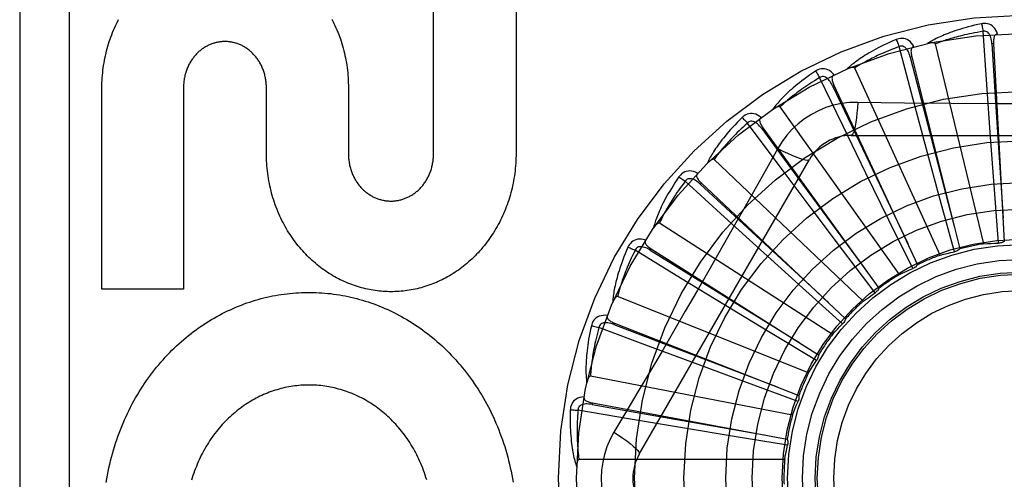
# Model space of a CAD drawing. Header units: inches. Extents: x 0 to 262, y 0 to 169.
# Tile 176 of 256: x 113.312 to 113.911, y 95.6 to 95.879. Entities that reach past the tile are written whole.
import ezdxf

# ---------------------------------------------------------------- set-up
doc = ezdxf.new("R2010")
doc.units = ezdxf.units.IN
doc.header["$LTSCALE"] = 14.384615
doc.header["$MEASUREMENT"] = 0
doc.linetypes.add('HIDDEN', pattern=[0.2, 0.1, -0.1])
doc.layers.add('RIGHTHAND_DOOR_ASSEMBLY', color=7, linetype='CONTINUOUS')

msp = doc.modelspace()

# ---------------------------------------------------------------- linework, layer by layer
at = {"layer": 'RIGHTHAND_DOOR_ASSEMBLY', "color": 8, "linetype": 'HIDDEN'}
for p, q in [((113.31242, 95.97554), (113.31242, 95.22554)), ((113.34242, 95.97554), (113.34242, 95.22554)), ((113.56379, 95.79734), (113.56379, 95.9203)), ((113.61393, 95.9203), (113.61393, 95.79802)), ((113.89987, 95.83986), (113.89761, 95.87208)), ((113.85496, 95.83155), (113.84664, 95.86276)), ((113.89812, 95.74298), (113.86866, 95.86442)), ((113.90399, 95.86459), (113.90304, 95.86453)), ((113.90399, 95.86459), (113.91053, 95.74441)), ((113.85433, 95.85661), (113.8534, 95.85638)), ((113.85433, 95.85661), (113.88349, 95.73985)), ((113.87158, 95.73609), (113.81966, 95.84976)), ((113.81243, 95.81489), (113.79836, 95.84396)), ((113.36229, 95.71551), (113.36229, 95.83779)), ((113.41191, 95.83779), (113.41191, 95.71551)), ((113.46228, 95.79802), (113.46228, 95.83779)), ((113.5121, 95.83779), (113.5121, 95.7976)), ((113.80707, 95.83938), (113.8062, 95.83898)), ((113.80707, 95.83938), (113.8578, 95.73025)), ((113.90218, 95.80776), (113.89987, 95.83986)), ((113.8633, 95.80047), (113.85496, 95.83155)), ((113.84682, 95.7243), (113.77433, 95.8261)), ((113.90673, 95.82808), (113.87826, 95.82824)), ((113.77382, 95.79049), (113.7545, 95.81637)), ((113.76392, 95.81352), (113.76315, 95.81296)), ((113.76392, 95.81352), (113.83439, 95.71596)), ((113.82651, 95.78595), (113.81243, 95.81489)), ((113.81747, 95.80887), (114.02436, 95.80887)), ((113.90453, 95.77605), (113.90218, 95.80776)), ((113.77289, 95.80085), (113.76598, 95.78847)), ((113.87161, 95.76978), (113.8633, 95.80047)), ((113.68877, 95.61512), (113.79222, 95.79429)), ((113.82473, 95.70804), (113.73429, 95.79428)), ((113.79312, 95.76473), (113.77382, 95.79049)), ((113.84047, 95.75739), (113.82651, 95.78595)), ((113.74053, 95.75922), (113.71666, 95.78097)), ((113.72645, 95.77996), (113.7258, 95.77926)), ((113.72645, 95.77996), (113.81411, 95.6975)), ((113.90701, 95.74335), (113.90453, 95.77605)), ((113.81224, 95.73933), (113.79312, 95.76473)), ((113.88023, 95.73814), (113.87161, 95.76978)), ((113.76436, 95.73758), (113.74053, 95.75922)), ((113.80613, 95.68789), (113.701, 95.75546)), ((113.85493, 95.72795), (113.84047, 95.75739)), ((113.71376, 95.72221), (113.68621, 95.73906)), ((113.69601, 95.73992), (113.6955, 95.73911)), ((113.69601, 95.73992), (113.79769, 95.67553)), ((113.78794, 95.71625), (113.76436, 95.73758)), ((113.83201, 95.71316), (113.81224, 95.73933)), ((113.74125, 95.70548), (113.71376, 95.72221)), ((113.8123, 95.6943), (113.78794, 95.71625)), ((113.41191, 95.71551), (113.36229, 95.71551)), ((113.79167, 95.66459), (113.67565, 95.71104)), ((113.76844, 95.689), (113.74125, 95.70548)), ((113.71676, 95.70202), (113.70239, 95.67744)), ((113.6737, 95.69483), (113.67335, 95.69394)), ((113.6737, 95.69483), (113.78573, 95.65086)), ((113.69448, 95.68081), (113.66423, 95.69214)), ((113.79652, 95.67205), (113.76844, 95.689)), ((113.72464, 95.66958), (113.69448, 95.68081)), ((113.75446, 95.65854), (113.72464, 95.66958)), ((113.78188, 95.63897), (113.65917, 95.66262)), ((113.78523, 95.64721), (113.75446, 95.65854)), ((113.66032, 95.64634), (113.66014, 95.6454)), ((113.66032, 95.64634), (113.77865, 95.62436)), ((113.68338, 95.63651), (113.65154, 95.6419)), ((113.71512, 95.63118), (113.68338, 95.63651)), ((113.74649, 95.62599), (113.71512, 95.63118)), ((113.77885, 95.62069), (113.74649, 95.62599)), ((113.77712, 95.61197), (113.65215, 95.61197))]:
    msp.add_line(p, q, dxfattribs=at)
for points in [[(113.36229, 95.83779), (113.36231, 95.83931), (113.36237, 95.84083), (113.36244, 95.84235), (113.36254, 95.84386), (113.36267, 95.84538), (113.36282, 95.84689), (113.36299, 95.84839), (113.36319, 95.84989), (113.36341, 95.85138), (113.36365, 95.85287), (113.36392, 95.85434), (113.36421, 95.85581), (113.36452, 95.85727), (113.36486, 95.85872), (113.36521, 95.86017), (113.36559, 95.8616), (113.366, 95.86302), (113.36642, 95.86444), (113.36686, 95.86584), (113.36733, 95.86723), (113.36782, 95.86861), (113.36833, 95.86998), (113.36885, 95.87133), (113.3694, 95.87267), (113.36997, 95.874), (113.37056, 95.87531), (113.37117, 95.87661), (113.37179, 95.87789), (113.37243, 95.87916)], [(113.50204, 95.87949), (113.5027, 95.8782), (113.50333, 95.87691), (113.50395, 95.8756), (113.50454, 95.87427), (113.50512, 95.87293), (113.50567, 95.87158), (113.5062, 95.87021), (113.50671, 95.86883), (113.50721, 95.86743), (113.50767, 95.86603), (113.50812, 95.86461), (113.50854, 95.86319), (113.50894, 95.86176), (113.50932, 95.86031), (113.50967, 95.85886), (113.51, 95.8574), (113.51031, 95.85593), (113.51059, 95.85445), (113.51085, 95.85296), (113.51109, 95.85146), (113.5113, 95.84995), (113.51149, 95.84844), (113.51165, 95.84693), (113.51179, 95.84541), (113.5119, 95.84388), (113.51199, 95.84236), (113.51205, 95.84083), (113.51209, 95.83931), (113.5121, 95.83779)], [(113.89667, 95.87665), (113.89449, 95.87619), (113.89241, 95.87571), (113.89043, 95.87523), (113.88854, 95.87474), (113.88675, 95.87425), (113.88504, 95.87376), (113.88342, 95.87327), (113.88187, 95.87277), (113.8804, 95.87228), (113.879, 95.87179), (113.87766, 95.87131), (113.87639, 95.87083), (113.87518, 95.87035), (113.87402, 95.86988), (113.87292, 95.86942), (113.87188, 95.86897), (113.87088, 95.86852), (113.86994, 95.86807), (113.86904, 95.86763), (113.86819, 95.86719), (113.86738, 95.86677), (113.86661, 95.86634), (113.86589, 95.86593), (113.8652, 95.86552), (113.86454, 95.86512), (113.86392, 95.86473)], [(113.89761, 95.87208), (113.89578, 95.87177), (113.89404, 95.87145), (113.89237, 95.87114), (113.89077, 95.87082), (113.88924, 95.8705), (113.88778, 95.87018), (113.88638, 95.86986), (113.88504, 95.86954), (113.88376, 95.86922), (113.88253, 95.86891), (113.88135, 95.86859), (113.88023, 95.86829), (113.87915, 95.86798), (113.87812, 95.86768), (113.87713, 95.86738), (113.87619, 95.86709), (113.87528, 95.8668), (113.87441, 95.86652), (113.87358, 95.86624), (113.87278, 95.86597), (113.87202, 95.8657), (113.87129, 95.86543), (113.87059, 95.86517), (113.86992, 95.86492), (113.86927, 95.86467), (113.86866, 95.86442)], [(113.90641, 95.87042), (113.90592, 95.87168), (113.90535, 95.87281), (113.90469, 95.8738), (113.90396, 95.87466), (113.90314, 95.87536), (113.90226, 95.87593), (113.90132, 95.87635), (113.90035, 95.87664), (113.89937, 95.87679), (113.89841, 95.87684), (113.89751, 95.87679), (113.89667, 95.87665)], [(113.89667, 95.87665), (113.89682, 95.87605), (113.89698, 95.87536), (113.89714, 95.87461), (113.8973, 95.8738), (113.89746, 95.87295), (113.89761, 95.87208)], [(113.90303, 95.86453), (113.90295, 95.86557), (113.90282, 95.86654), (113.90264, 95.86746), (113.90241, 95.86831), (113.90214, 95.86911), (113.90181, 95.86983), (113.90143, 95.87048), (113.90099, 95.87103), (113.9005, 95.87148), (113.89996, 95.87183), (113.89938, 95.87205), (113.89878, 95.87216), (113.89819, 95.87217), (113.8976, 95.87208)], [(113.46228, 95.83779), (113.46227, 95.83847), (113.46225, 95.83914), (113.46221, 95.83982), (113.46216, 95.8405), (113.4621, 95.84117), (113.46202, 95.84185), (113.46192, 95.84252), (113.46181, 95.84319), (113.46169, 95.84385), (113.46156, 95.84451), (113.46141, 95.84516), (113.46124, 95.8458), (113.46107, 95.84644), (113.46088, 95.84707), (113.46068, 95.84769), (113.46046, 95.84831), (113.46024, 95.84891), (113.46, 95.84951), (113.45975, 95.8501), (113.45949, 95.85069), (113.45922, 95.85126), (113.45893, 95.85183), (113.45864, 95.85239), (113.45833, 95.85293), (113.45801, 95.85347), (113.45769, 95.854), (113.45735, 95.85452), (113.457, 95.85503), (113.45665, 95.85553), (113.45628, 95.85602), (113.45591, 95.85649), (113.45553, 95.85696), (113.45514, 95.85741), (113.45474, 95.85785), (113.45434, 95.85828), (113.45392, 95.8587), (113.4535, 95.85911), (113.45307, 95.85951), (113.45264, 95.8599), (113.45219, 95.86027), (113.45174, 95.86064), (113.45129, 95.86099), (113.45082, 95.86134), (113.45035, 95.86166), (113.44988, 95.86198), (113.4494, 95.86229), (113.44892, 95.86258), (113.44844, 95.86286), (113.44795, 95.86312), (113.44746, 95.86337), (113.44697, 95.86361), (113.44647, 95.86384), (113.44597, 95.86406), (113.44547, 95.86426), (113.44496, 95.86445), (113.44445, 95.86463), (113.44393, 95.8648), (113.44341, 95.86495), (113.44289, 95.8651), (113.44236, 95.86523), (113.44183, 95.86535), (113.4413, 95.86545), (113.44077, 95.86555), (113.44024, 95.86563), (113.43971, 95.8657), (113.43918, 95.86575), (113.43865, 95.8658), (113.43812, 95.86583), (113.43759, 95.86585), (113.43707, 95.86585), (113.43654, 95.86585), (113.43602, 95.86583), (113.43549, 95.8658), (113.43496, 95.86576), (113.43443, 95.8657), (113.4339, 95.86563), (113.43337, 95.86555), (113.43284, 95.86546), (113.43231, 95.86535), (113.43178, 95.86523), (113.43125, 95.8651), (113.43073, 95.86496), (113.43021, 95.8648), (113.4297, 95.86464), (113.42919, 95.86446), (113.42868, 95.86427), (113.42818, 95.86407), (113.42768, 95.86385), (113.42719, 95.86363), (113.4267, 95.86339), (113.42621, 95.86314), (113.42572, 95.86287), (113.42524, 95.86259), (113.42476, 95.8623), (113.42429, 95.862), (113.42381, 95.86168), (113.42335, 95.86136), (113.42289, 95.86102), (113.42243, 95.86066), (113.42198, 95.8603), (113.42154, 95.85992), (113.4211, 95.85954), (113.42068, 95.85914), (113.42026, 95.85873), (113.41985, 95.85831), (113.41944, 95.85788), (113.41905, 95.85744), (113.41866, 95.85699), (113.41828, 95.85653), (113.41791, 95.85606), (113.41755, 95.85557), (113.41719, 95.85507), (113.41685, 95.85456), (113.41651, 95.85404), (113.41618, 95.85352), (113.41587, 95.85298), (113.41556, 95.85243), (113.41526, 95.85187), (113.41498, 95.8513), (113.41471, 95.85073), (113.41444, 95.85014), (113.41419, 95.84955), (113.41396, 95.84895), (113.41373, 95.84835), (113.41352, 95.84773), (113.41332, 95.84711), (113.41313, 95.84647), (113.41295, 95.84583), (113.41279, 95.84519), (113.41264, 95.84453), (113.4125, 95.84387), (113.41238, 95.84321), (113.41227, 95.84254), (113.41218, 95.84187), (113.4121, 95.84119), (113.41203, 95.84051), (113.41198, 95.83983), (113.41194, 95.83915), (113.41192, 95.83847), (113.41191, 95.83779)], [(113.84485, 95.86707), (113.8428, 95.8662), (113.84085, 95.86534), (113.83899, 95.86449), (113.83724, 95.86366), (113.83557, 95.86284), (113.83398, 95.86203), (113.83248, 95.86124), (113.83106, 95.86046), (113.8297, 95.8597), (113.82842, 95.85896), (113.8272, 95.85823), (113.82604, 95.85752), (113.82494, 95.85682), (113.8239, 95.85614), (113.8229, 95.85548), (113.82196, 95.85483), (113.82107, 95.8542), (113.82023, 95.85359), (113.81943, 95.85298), (113.81868, 95.8524), (113.81796, 95.85182), (113.81729, 95.85126), (113.81666, 95.85072), (113.81606, 95.85019), (113.81549, 95.84967), (113.81495, 95.84917)], [(113.8556, 95.86279), (113.85488, 95.86395), (113.85411, 95.86495), (113.85327, 95.8658), (113.85239, 95.86649), (113.85145, 95.86703), (113.85048, 95.86742), (113.84948, 95.86766), (113.84847, 95.86775), (113.84748, 95.86772), (113.84653, 95.86758), (113.84565, 95.86737), (113.84485, 95.86707)], [(113.84485, 95.86707), (113.84511, 95.86651), (113.8454, 95.86587), (113.8457, 95.86516), (113.84601, 95.86439), (113.84633, 95.86358), (113.84664, 95.86276)], [(113.90641, 95.87042), (113.90596, 95.87035), (113.90555, 95.8702), (113.9052, 95.86997), (113.90489, 95.86968), (113.90464, 95.86934), (113.90444, 95.86895), (113.90428, 95.86851), (113.90416, 95.86803), (113.90407, 95.86751), (113.90401, 95.86697), (113.90397, 95.86641), (113.90396, 95.86582), (113.90397, 95.86521), (113.90399, 95.86459)], [(113.84664, 95.86276), (113.84491, 95.86211), (113.84325, 95.86147), (113.84167, 95.86084), (113.84016, 95.86023), (113.83872, 95.85962), (113.83735, 95.85903), (113.83603, 95.85845), (113.83478, 95.85789), (113.83358, 95.85733), (113.83243, 95.85679), (113.83134, 95.85626), (113.83029, 95.85575), (113.82929, 95.85524), (113.82834, 95.85475), (113.82742, 95.85427), (113.82655, 95.85381), (113.82571, 95.85335), (113.82491, 95.85291), (113.82415, 95.85248), (113.82342, 95.85206), (113.82272, 95.85165), (113.82205, 95.85125), (113.82141, 95.85087), (113.8208, 95.85049), (113.82022, 95.85012), (113.81966, 95.84976)], [(113.8534, 95.85638), (113.85311, 95.85738), (113.8528, 95.85831), (113.85245, 95.85918), (113.85207, 95.85997), (113.85165, 95.8607), (113.85119, 95.86134), (113.85069, 95.86191), (113.85016, 95.86238), (113.84959, 95.86273), (113.849, 95.86296), (113.84839, 95.86307), (113.84777, 95.86307), (113.84719, 95.86296), (113.84664, 95.86276)], [(113.8556, 95.8628), (113.85517, 95.86264), (113.8548, 95.86242), (113.85449, 95.86213), (113.85424, 95.86179), (113.85406, 95.8614), (113.85394, 95.86098), (113.85386, 95.86052), (113.85384, 95.86002), (113.85385, 95.8595), (113.85389, 95.85896), (113.85396, 95.85839), (113.85406, 95.85782), (113.85418, 95.85722), (113.85433, 95.85661)], [(113.86866, 95.86442), (113.86859, 95.86458), (113.86848, 95.86471), (113.86834, 95.86482), (113.86817, 95.8649), (113.86799, 95.86496), (113.86778, 95.86501), (113.86757, 95.86505), (113.86735, 95.86507), (113.86711, 95.86509), (113.86687, 95.86509), (113.86662, 95.86509), (113.86636, 95.86508), (113.86609, 95.86506), (113.86581, 95.86504), (113.86553, 95.86501), (113.86523, 95.86497), (113.86493, 95.86492), (113.86461, 95.86487), (113.86427, 95.8648), (113.86393, 95.86473)], [(113.90304, 95.86453), (113.90506, 95.83233), (113.90978, 95.75859)], [(113.8534, 95.85638), (113.86148, 95.82514), (113.88007, 95.75363)], [(113.79578, 95.84786), (113.79393, 95.84662), (113.79218, 95.8454), (113.79052, 95.84422), (113.78895, 95.84307), (113.78747, 95.84195), (113.78607, 95.84085), (113.78474, 95.83979), (113.78349, 95.83876), (113.7823, 95.83776), (113.78118, 95.83678), (113.78012, 95.83584), (113.77912, 95.83492), (113.77817, 95.83403), (113.77728, 95.83316), (113.77643, 95.83232), (113.77562, 95.83151), (113.77487, 95.83072), (113.77416, 95.82996), (113.77349, 95.82922), (113.77286, 95.8285), (113.77227, 95.8278), (113.77171, 95.82712), (113.77119, 95.82647), (113.7707, 95.82583), (113.77024, 95.82522), (113.76981, 95.82462)], [(113.80715, 95.84569), (113.80622, 95.84669), (113.80527, 95.84752), (113.80429, 95.8482), (113.80329, 95.84872), (113.80227, 95.84907), (113.80125, 95.84927), (113.80021, 95.84931), (113.7992, 95.84921), (113.79824, 95.84899), (113.79733, 95.84868), (113.79652, 95.8483), (113.79578, 95.84786)], [(113.79578, 95.84786), (113.79615, 95.84736), (113.79655, 95.84678), (113.79698, 95.84614), (113.79743, 95.84545), (113.79789, 95.84471), (113.79836, 95.84396)], [(113.81966, 95.84976), (113.81956, 95.8499), (113.81944, 95.85001), (113.81928, 95.85009), (113.81909, 95.85014), (113.8189, 95.85017), (113.81869, 95.85018), (113.81848, 95.85017), (113.81825, 95.85015), (113.81802, 95.85012), (113.81778, 95.85008), (113.81753, 95.85003), (113.81728, 95.84997), (113.81702, 95.84991), (113.81675, 95.84983), (113.81648, 95.84974), (113.81619, 95.84965), (113.8159, 95.84955), (113.8156, 95.84943), (113.81528, 95.84931), (113.81496, 95.84917)], [(113.79836, 95.84396), (113.79678, 95.843), (113.79527, 95.84206), (113.79384, 95.84114), (113.79247, 95.84025), (113.79117, 95.83939), (113.78993, 95.83855), (113.78875, 95.83773), (113.78763, 95.83693), (113.78656, 95.83616), (113.78553, 95.83542), (113.78456, 95.83469), (113.78363, 95.83398), (113.78274, 95.8333), (113.7819, 95.83264), (113.78109, 95.83199), (113.78032, 95.83137), (113.77959, 95.83077), (113.77888, 95.83018), (113.77822, 95.82961), (113.77758, 95.82906), (113.77697, 95.82853), (113.77639, 95.82801), (113.77584, 95.82751), (113.77531, 95.82702), (113.77481, 95.82655), (113.77433, 95.8261)], [(113.8062, 95.83898), (113.80573, 95.83991), (113.80525, 95.84076), (113.80474, 95.84155), (113.80422, 95.84226), (113.80367, 95.84289), (113.80309, 95.84343), (113.8025, 95.8439), (113.80188, 95.84425), (113.80126, 95.84449), (113.80064, 95.84461), (113.80001, 95.8446), (113.79941, 95.84448), (113.79886, 95.84427), (113.79835, 95.84396)], [(113.80715, 95.84569), (113.80675, 95.84546), (113.80643, 95.84517), (113.80618, 95.84483), (113.80601, 95.84445), (113.8059, 95.84404), (113.80586, 95.8436), (113.80588, 95.84313), (113.80594, 95.84264), (113.80605, 95.84213), (113.8062, 95.8416), (113.80637, 95.84106), (113.80658, 95.84051), (113.80681, 95.83995), (113.80707, 95.83938)], [(113.8062, 95.83898), (113.82005, 95.80983), (113.85183, 95.74313)], [(113.77433, 95.8261), (113.7742, 95.82622), (113.77406, 95.8263), (113.77388, 95.82634), (113.7737, 95.82636), (113.7735, 95.82635), (113.77329, 95.82632), (113.77308, 95.82627), (113.77287, 95.82621), (113.77264, 95.82614), (113.77242, 95.82605), (113.77218, 95.82596), (113.77194, 95.82585), (113.7717, 95.82574), (113.77145, 95.82561), (113.7712, 95.82548), (113.77094, 95.82533), (113.77067, 95.82517), (113.7704, 95.825), (113.77014, 95.82484), (113.76989, 95.82468)], [(113.82146, 95.82889), (113.81652, 95.82874), (113.81166, 95.82816), (113.80687, 95.82714), (113.8022, 95.8257), (113.79767, 95.82385), (113.79332, 95.8216), (113.78919, 95.81896), (113.78531, 95.81596), (113.78172, 95.81263), (113.77844, 95.80899), (113.77549, 95.80506), (113.77289, 95.80085)], [(113.82146, 95.82889), (113.82126, 95.82551), (113.82101, 95.82232), (113.82071, 95.81944), (113.82036, 95.81684), (113.81996, 95.81453), (113.81952, 95.81257), (113.81904, 95.81098), (113.81854, 95.80982), (113.81801, 95.80911), (113.81747, 95.80887)], [(113.87826, 95.82824), (113.84984, 95.82852), (113.83568, 95.82868), (113.82146, 95.82889)], [(113.96366, 95.82824), (113.9352, 95.82808), (113.92097, 95.82807), (113.90673, 95.82808)], [(113.75124, 95.81971), (113.74966, 95.81814), (113.74816, 95.81661), (113.74676, 95.81514), (113.74544, 95.81371), (113.74419, 95.81233), (113.74302, 95.81099), (113.74192, 95.8097), (113.74089, 95.80845), (113.73991, 95.80724), (113.739, 95.80607), (113.73814, 95.80494), (113.73733, 95.80385), (113.73656, 95.80279), (113.73585, 95.80177), (113.73517, 95.80079), (113.73454, 95.79984), (113.73394, 95.79892), (113.73339, 95.79804), (113.73287, 95.79718), (113.73239, 95.79636), (113.73194, 95.79556), (113.73153, 95.79479), (113.73114, 95.79405), (113.73078, 95.79333), (113.73045, 95.79264), (113.73014, 95.79198)], [(113.76281, 95.81973), (113.76171, 95.82053), (113.76062, 95.82117), (113.75953, 95.82165), (113.75845, 95.82197), (113.75738, 95.82213), (113.75634, 95.82213), (113.75532, 95.82197), (113.75434, 95.82169), (113.75343, 95.82129), (113.7526, 95.82081), (113.75187, 95.82028), (113.75124, 95.81971)], [(113.75124, 95.81971), (113.75169, 95.81929), (113.7522, 95.81879), (113.75274, 95.81825), (113.75331, 95.81765), (113.75391, 95.81702), (113.7545, 95.81637)], [(113.76281, 95.81973), (113.76246, 95.81943), (113.7622, 95.81909), (113.76202, 95.8187), (113.76192, 95.81829), (113.7619, 95.81787), (113.76194, 95.81743), (113.76204, 95.81697), (113.7622, 95.8165), (113.7624, 95.81602), (113.76265, 95.81553), (113.76292, 95.81504), (113.76323, 95.81454), (113.76356, 95.81403), (113.76392, 95.81352)], [(113.7545, 95.81637), (113.75314, 95.81512), (113.75184, 95.81391), (113.7506, 95.81274), (113.74943, 95.81161), (113.74832, 95.81052), (113.74726, 95.80946), (113.74625, 95.80843), (113.7453, 95.80744), (113.74439, 95.80648), (113.74353, 95.80555), (113.74271, 95.80465), (113.74193, 95.80378), (113.74119, 95.80294), (113.74049, 95.80213), (113.73982, 95.80135), (113.73918, 95.80059), (113.73857, 95.79986), (113.73799, 95.79915), (113.73744, 95.79847), (113.73692, 95.79781), (113.73642, 95.79717), (113.73595, 95.79655), (113.7355, 95.79595), (113.73508, 95.79538), (113.73467, 95.79482), (113.73429, 95.79428)], [(113.76314, 95.81296), (113.76251, 95.81378), (113.76188, 95.81453), (113.76123, 95.8152), (113.76058, 95.8158), (113.75992, 95.81632), (113.75925, 95.81675), (113.75858, 95.81709), (113.75791, 95.81732), (113.75726, 95.81744), (113.75662, 95.81743), (113.75601, 95.81731), (113.75544, 95.81708), (113.75494, 95.81676), (113.7545, 95.81637)], [(113.76315, 95.81296), (113.78226, 95.78696), (113.82609, 95.72748)], [(113.77288, 95.80085), (113.77591, 95.79932), (113.7788, 95.79795), (113.78145, 95.79677), (113.78387, 95.79578), (113.78607, 95.79497), (113.78799, 95.79437), (113.7896, 95.79399), (113.79086, 95.79384), (113.79174, 95.79394), (113.79222, 95.79429)], [(113.61393, 95.79802), (113.61392, 95.79649), (113.61388, 95.79495), (113.61382, 95.79341), (113.61373, 95.79188), (113.61362, 95.79035), (113.61348, 95.78882), (113.61332, 95.78729), (113.61313, 95.78577), (113.61292, 95.78426), (113.61268, 95.78275), (113.61242, 95.78125), (113.61214, 95.77976), (113.61183, 95.77828), (113.61149, 95.77681), (113.61114, 95.77534), (113.61076, 95.77388), (113.61036, 95.77243), (113.60993, 95.771), (113.60948, 95.76957), (113.60901, 95.76815), (113.60852, 95.76675), (113.60801, 95.76536), (113.60747, 95.76398), (113.60691, 95.76262), (113.60634, 95.76126), (113.60574, 95.75992), (113.60512, 95.7586), (113.60448, 95.75729), (113.60382, 95.75599), (113.60314, 95.75471), (113.60244, 95.75344), (113.60173, 95.7522), (113.60099, 95.75097), (113.60024, 95.74975), (113.59947, 95.74856), (113.59869, 95.74738), (113.59789, 95.74621), (113.59707, 95.74507), (113.59623, 95.74394), (113.59538, 95.74283), (113.59451, 95.74174), (113.59363, 95.74067), (113.59273, 95.73962), (113.59182, 95.73859), (113.5909, 95.73758), (113.58996, 95.73659), (113.58901, 95.73562), (113.58805, 95.73467), (113.58707, 95.73374), (113.58609, 95.73283), (113.58509, 95.73194), (113.58408, 95.73107), (113.58306, 95.73022), (113.58203, 95.72939), (113.58099, 95.72859), (113.57994, 95.72781), (113.57889, 95.72705), (113.57782, 95.72631), (113.57675, 95.72559), (113.57566, 95.72489), (113.57457, 95.72421), (113.57347, 95.72356), (113.57236, 95.72292), (113.57124, 95.72231), (113.57012, 95.72171), (113.56899, 95.72114), (113.56786, 95.7206), (113.56672, 95.72007), (113.56557, 95.71956), (113.56442, 95.71908), (113.56326, 95.71862), (113.5621, 95.71818), (113.56093, 95.71776), (113.55976, 95.71736), (113.55858, 95.71698), (113.55739, 95.71663), (113.55621, 95.71629), (113.55502, 95.71598), (113.55383, 95.71569), (113.55263, 95.71542), (113.55144, 95.71517), (113.55024, 95.71495), (113.54904, 95.71474), (113.54783, 95.71456), (113.54662, 95.7144), (113.54541, 95.71426), (113.5442, 95.71414), (113.54298, 95.71404), (113.54177, 95.71397), (113.54056, 95.71392), (113.53934, 95.71388), (113.53813, 95.71387), (113.53692, 95.71388), (113.53571, 95.71392), (113.53449, 95.71397), (113.53328, 95.71405), (113.53206, 95.71414), (113.53085, 95.71426), (113.52963, 95.7144), (113.52842, 95.71457), (113.52721, 95.71475), (113.52601, 95.71495), (113.52481, 95.71518), (113.52361, 95.71543), (113.52241, 95.7157), (113.52122, 95.71599), (113.52003, 95.7163), (113.51884, 95.71664), (113.51765, 95.71699), (113.51646, 95.71737), (113.51528, 95.71777), (113.51411, 95.7182), (113.51294, 95.71864), (113.51178, 95.7191), (113.51062, 95.71959), (113.50947, 95.7201), (113.50833, 95.72063), (113.50718, 95.72118), (113.50605, 95.72175), (113.50492, 95.72234), (113.5038, 95.72296), (113.50269, 95.7236), (113.50158, 95.72426), (113.50048, 95.72494), (113.49939, 95.72564), (113.49832, 95.72636), (113.49725, 95.7271), (113.49619, 95.72786), (113.49514, 95.72865), (113.4941, 95.72945), (113.49307, 95.73028), (113.49204, 95.73113), (113.49103, 95.732), (113.49004, 95.73289), (113.48905, 95.7338), (113.48808, 95.73472), (113.48712, 95.73567), (113.48617, 95.73664), (113.48524, 95.73762), (113.48432, 95.73863), (113.48341, 95.73966), (113.48252, 95.7407), (113.48164, 95.74177), (113.48078, 95.74285), (113.47993, 95.74396), (113.4791, 95.74508), (113.47828, 95.74622), (113.47748, 95.74737), (113.4767, 95.74855), (113.47593, 95.74974), (113.47519, 95.75094), (113.47446, 95.75217), (113.47375, 95.75341), (113.47305, 95.75467), (113.47238, 95.75594), (113.47172, 95.75724), (113.47108, 95.75854), (113.47047, 95.75986), (113.46987, 95.7612), (113.46929, 95.76255), (113.46874, 95.76391), (113.4682, 95.76529), (113.46769, 95.76668), (113.4672, 95.76808), (113.46673, 95.76949), (113.46628, 95.77092), (113.46586, 95.77235), (113.46546, 95.7738), (113.46508, 95.77526), (113.46472, 95.77673), (113.46439, 95.7782), (113.46408, 95.77969), (113.46379, 95.78118), (113.46353, 95.78268), (113.4633, 95.78419), (113.46308, 95.78571), (113.4629, 95.78724), (113.46273, 95.78877), (113.46259, 95.7903), (113.46248, 95.79184), (113.46239, 95.79339), (113.46233, 95.79493), (113.46229, 95.79648), (113.46228, 95.79802)], [(113.5121, 95.7976), (113.51211, 95.79692), (113.51213, 95.79623), (113.51217, 95.79555), (113.51222, 95.79486), (113.51229, 95.79418), (113.51237, 95.7935), (113.51246, 95.79282), (113.51257, 95.79215), (113.51269, 95.79148), (113.51283, 95.79082), (113.51298, 95.79016), (113.51314, 95.78951), (113.51332, 95.78886), (113.51351, 95.78822), (113.51371, 95.78759), (113.51392, 95.78697), (113.51415, 95.78636), (113.51439, 95.78575), (113.51464, 95.78515), (113.5149, 95.78456), (113.51517, 95.78398), (113.51546, 95.78341), (113.51575, 95.78284), (113.51606, 95.78228), (113.51638, 95.78174), (113.51671, 95.7812), (113.51705, 95.78067), (113.5174, 95.78015), (113.51775, 95.77965), (113.51812, 95.77915), (113.5185, 95.77867), (113.51888, 95.77819), (113.51927, 95.77773), (113.51967, 95.77728), (113.52008, 95.77684), (113.52049, 95.77641), (113.52092, 95.776), (113.52135, 95.77559), (113.52179, 95.77519), (113.52223, 95.77481), (113.52269, 95.77443), (113.52315, 95.77407), (113.52362, 95.77372), (113.52409, 95.77338), (113.52457, 95.77305), (113.52505, 95.77274), (113.52554, 95.77244), (113.52603, 95.77215), (113.52652, 95.77187), (113.52702, 95.77161), (113.52752, 95.77136), (113.52802, 95.77112), (113.52853, 95.7709), (113.52904, 95.77069), (113.52955, 95.77049), (113.53007, 95.7703), (113.53059, 95.77012), (113.53112, 95.76996), (113.53165, 95.76981), (113.53219, 95.76967), (113.53272, 95.76954), (113.53326, 95.76942), (113.5338, 95.76932), (113.53434, 95.76923), (113.53489, 95.76915), (113.53543, 95.76908), (113.53597, 95.76903), (113.53651, 95.76899), (113.53705, 95.76896), (113.53758, 95.76895), (113.53812, 95.76895), (113.53865, 95.76896), (113.53919, 95.76898), (113.53973, 95.76902), (113.54027, 95.76906), (113.54081, 95.76912), (113.54135, 95.7692), (113.54189, 95.76928), (113.54243, 95.76938), (113.54297, 95.76949), (113.54351, 95.76961), (113.54405, 95.76975), (113.54458, 95.7699), (113.54511, 95.77006), (113.54563, 95.77023), (113.54615, 95.77042), (113.54667, 95.77061), (113.54718, 95.77082), (113.54769, 95.77104), (113.54819, 95.77127), (113.54869, 95.77151), (113.54919, 95.77177), (113.54968, 95.77204), (113.55017, 95.77233), (113.55066, 95.77262), (113.55115, 95.77293), (113.55163, 95.77325), (113.5521, 95.77359), (113.55257, 95.77393), (113.55303, 95.77429), (113.55349, 95.77466), (113.55394, 95.77504), (113.55438, 95.77544), (113.55482, 95.77584), (113.55525, 95.77625), (113.55567, 95.77668), (113.55608, 95.77711), (113.55648, 95.77756), (113.55687, 95.77802), (113.55726, 95.77848), (113.55764, 95.77896), (113.558, 95.77945), (113.55837, 95.77996), (113.55872, 95.78047), (113.55906, 95.78099), (113.55939, 95.78153), (113.55971, 95.78207), (113.56003, 95.78262), (113.56033, 95.78319), (113.56062, 95.78376), (113.5609, 95.78434), (113.56116, 95.78492), (113.56142, 95.78552), (113.56166, 95.78612), (113.56189, 95.78673), (113.56211, 95.78735), (113.56231, 95.78798), (113.56251, 95.78861), (113.56269, 95.78925), (113.56286, 95.7899), (113.56301, 95.79056), (113.56315, 95.79122), (113.56328, 95.79189), (113.56339, 95.79256), (113.56349, 95.79324), (113.56358, 95.79392), (113.56365, 95.7946), (113.56371, 95.79528), (113.56375, 95.79597), (113.56378, 95.79665), (113.56379, 95.79734)], [(113.73429, 95.79428), (113.73414, 95.79437), (113.73398, 95.79443), (113.73381, 95.79444), (113.73362, 95.79442), (113.73343, 95.79437), (113.73323, 95.7943), (113.73303, 95.79422), (113.73283, 95.79412), (113.73263, 95.794), (113.73242, 95.79388), (113.73221, 95.79374), (113.732, 95.79359), (113.73178, 95.79343), (113.73156, 95.79326), (113.73134, 95.79308), (113.73111, 95.79288), (113.73088, 95.79268), (113.73064, 95.79246), (113.73039, 95.79223), (113.73014, 95.79198)], [(113.76598, 95.78847), (113.75208, 95.76378), (113.74509, 95.75141)], [(113.71282, 95.78364), (113.71157, 95.78179), (113.71039, 95.78001), (113.70929, 95.7783), (113.70827, 95.77665), (113.70731, 95.77506), (113.70641, 95.77352), (113.70557, 95.77204), (113.70479, 95.77062), (113.70407, 95.76925), (113.70339, 95.76793), (113.70276, 95.76665), (113.70217, 95.76543), (113.70162, 95.76425), (113.70111, 95.76311), (113.70063, 95.76202), (113.70019, 95.76097), (113.69978, 95.75995), (113.6994, 95.75898), (113.69906, 95.75804), (113.69874, 95.75714), (113.69845, 95.75627), (113.69819, 95.75544), (113.69795, 95.75464), (113.69773, 95.75387), (113.69753, 95.75312), (113.69735, 95.75241)], [(113.72418, 95.78585), (113.72295, 95.78643), (113.72176, 95.78685), (113.7206, 95.78712), (113.71948, 95.78722), (113.7184, 95.78717), (113.71737, 95.78698), (113.7164, 95.78663), (113.7155, 95.78617), (113.71468, 95.7856), (113.71396, 95.78497), (113.71334, 95.78432), (113.71282, 95.78364)], [(113.71282, 95.78364), (113.71335, 95.78331), (113.71394, 95.78292), (113.71458, 95.78249), (113.71525, 95.78201), (113.71596, 95.7815), (113.71666, 95.78097)], [(113.72579, 95.77926), (113.72502, 95.77995), (113.72425, 95.78056), (113.72349, 95.78111), (113.72274, 95.78157), (113.72199, 95.78195), (113.72126, 95.78224), (113.72053, 95.78245), (113.71983, 95.78255), (113.71917, 95.78254), (113.71854, 95.78242), (113.71797, 95.78218), (113.71745, 95.78185), (113.71702, 95.78144), (113.71666, 95.78097)], [(113.72418, 95.78585), (113.7239, 95.78549), (113.72371, 95.7851), (113.7236, 95.78469), (113.72358, 95.78427), (113.72364, 95.78385), (113.72377, 95.78342), (113.72395, 95.78299), (113.7242, 95.78256), (113.72449, 95.78213), (113.72482, 95.7817), (113.72518, 95.78126), (113.72558, 95.78083), (113.726, 95.7804), (113.72645, 95.77996)], [(113.71666, 95.78097), (113.71556, 95.77949), (113.71451, 95.77806), (113.71352, 95.77668), (113.71258, 95.77534), (113.7117, 95.77406), (113.71086, 95.77282), (113.71007, 95.77162), (113.70932, 95.77046), (113.70861, 95.76935), (113.70794, 95.76827), (113.7073, 95.76724), (113.7067, 95.76624), (113.70613, 95.76527), (113.70559, 95.76434), (113.70508, 95.76345), (113.7046, 95.76258), (113.70414, 95.76175), (113.70371, 95.76094), (113.7033, 95.76017), (113.70291, 95.75942), (113.70254, 95.7587), (113.7022, 95.758), (113.70187, 95.75733), (113.70156, 95.75668), (113.70127, 95.75606), (113.701, 95.75546)], [(113.7258, 95.77926), (113.74949, 95.75735), (113.80378, 95.70724)], [(113.701, 95.75546), (113.70083, 95.75552), (113.70067, 95.75555), (113.70049, 95.75552), (113.70031, 95.75547), (113.70013, 95.75538), (113.69995, 95.75528), (113.69977, 95.75516), (113.6996, 95.75502), (113.69942, 95.75487), (113.69924, 95.75471), (113.69906, 95.75453), (113.69887, 95.75434), (113.69869, 95.75415), (113.69851, 95.75394), (113.69832, 95.75372), (113.69814, 95.75349), (113.69794, 95.75324), (113.69775, 95.75298), (113.69758, 95.75274), (113.69741, 95.75249)], [(113.74509, 95.75141), (113.731, 95.72668), (113.72389, 95.71435), (113.71676, 95.70202)], [(113.68193, 95.74095), (113.68105, 95.7389), (113.68023, 95.73693), (113.67948, 95.73504), (113.67878, 95.73322), (113.67814, 95.73148), (113.67755, 95.7298), (113.67701, 95.72819), (113.67651, 95.72664), (113.67606, 95.72516), (113.67564, 95.72373), (113.67526, 95.72236), (113.67492, 95.72105), (113.6746, 95.71979), (113.67431, 95.71857), (113.67405, 95.71741), (113.67381, 95.71629), (113.6736, 95.71522), (113.67342, 95.71419), (113.67326, 95.71321), (113.67312, 95.71226), (113.673, 95.71136), (113.6729, 95.71049), (113.67281, 95.70965), (113.67274, 95.70886), (113.67269, 95.70809), (113.67265, 95.70736)], [(113.69266, 95.74527), (113.69135, 95.7456), (113.6901, 95.74579), (113.68891, 95.74583), (113.68779, 95.74573), (113.68674, 95.74547), (113.68577, 95.74509), (113.68488, 95.74456), (113.68408, 95.74394), (113.68339, 95.74323), (113.68279, 95.74247), (113.68231, 95.74172), (113.68193, 95.74095)], [(113.68193, 95.74095), (113.68251, 95.74072), (113.68316, 95.74045), (113.68387, 95.74015), (113.68462, 95.73981), (113.68541, 95.73944), (113.68621, 95.73906)], [(113.6955, 95.7391), (113.6946, 95.73963), (113.69374, 95.74009), (113.69289, 95.74048), (113.69206, 95.74079), (113.69125, 95.74102), (113.69047, 95.74117), (113.68972, 95.74124), (113.68902, 95.74121), (113.68837, 95.74107), (113.68778, 95.74083), (113.68726, 95.74049), (113.68682, 95.74006), (113.68646, 95.73959), (113.6862, 95.73906)], [(113.69267, 95.74527), (113.69246, 95.74486), (113.69234, 95.74444), (113.69232, 95.74402), (113.69238, 95.7436), (113.69251, 95.7432), (113.69272, 95.74281), (113.69298, 95.74242), (113.6933, 95.74204), (113.69367, 95.74167), (113.69408, 95.74131), (113.69452, 95.74096), (113.69499, 95.7406), (113.69549, 95.74026), (113.69601, 95.73992)], [(113.89812, 95.74298), (113.90035, 95.74312), (113.90257, 95.74323), (113.90479, 95.74331), (113.90701, 95.74335)], [(113.91053, 95.74441), (113.90999, 95.7441), (113.90943, 95.74384), (113.90884, 95.74363), (113.90823, 95.74348), (113.90763, 95.74338), (113.90701, 95.74335)], [(113.68621, 95.73906), (113.6854, 95.73739), (113.68464, 95.73579), (113.68393, 95.73424), (113.68326, 95.73276), (113.68264, 95.73133), (113.68205, 95.72995), (113.6815, 95.72862), (113.68098, 95.72735), (113.6805, 95.72612), (113.68004, 95.72494), (113.67961, 95.7238), (113.67921, 95.7227), (113.67884, 95.72165), (113.67848, 95.72063), (113.67815, 95.71966), (113.67784, 95.71872), (113.67755, 95.71781), (113.67728, 95.71694), (113.67702, 95.7161), (113.67678, 95.71529), (113.67656, 95.71451), (113.67635, 95.71376), (113.67615, 95.71304), (113.67597, 95.71235), (113.67581, 95.71168), (113.67565, 95.71104)], [(113.6955, 95.73911), (113.72291, 95.72208), (113.7857, 95.68315)], [(113.87158, 95.73609), (113.87373, 95.73665), (113.87589, 95.73718), (113.87806, 95.73767), (113.88023, 95.73814)], [(113.88349, 95.73985), (113.88302, 95.73944), (113.88252, 95.73908), (113.88198, 95.73876), (113.88141, 95.73849), (113.88083, 95.73829), (113.88023, 95.73814)], [(113.8578, 95.73025), (113.85742, 95.72976), (113.857, 95.72931), (113.85652, 95.72889), (113.85602, 95.72852), (113.85549, 95.72821), (113.85493, 95.72795)], [(113.84682, 95.7243), (113.84883, 95.72526), (113.85085, 95.72619), (113.85288, 95.72709), (113.85493, 95.72795)], [(113.36497, 95.59804), (113.36534, 95.60025), (113.36573, 95.60246), (113.36616, 95.60466), (113.36661, 95.60685), (113.3671, 95.60902), (113.36762, 95.61119), (113.36817, 95.61334), (113.36875, 95.61549), (113.36936, 95.61762), (113.37, 95.61973), (113.37066, 95.62183), (113.37136, 95.62392), (113.37208, 95.62599), (113.37284, 95.62804), (113.37362, 95.63007), (113.37442, 95.63209), (113.37526, 95.63409), (113.37612, 95.63607), (113.377, 95.63803), (113.37791, 95.63998), (113.37885, 95.6419), (113.37981, 95.6438), (113.3808, 95.64568), (113.38181, 95.64754), (113.38284, 95.64937), (113.3839, 95.65118), (113.38497, 95.65297), (113.38607, 95.65473), (113.38719, 95.65647), (113.38833, 95.65819), (113.38949, 95.65988), (113.39067, 95.66155), (113.39188, 95.66319), (113.3931, 95.66481), (113.39434, 95.66641), (113.39561, 95.66799), (113.39689, 95.66953), (113.39819, 95.67106), (113.3995, 95.67255), (113.40084, 95.67403), (113.40218, 95.67547), (113.40355, 95.67689), (113.40493, 95.67828), (113.40633, 95.67965), (113.40774, 95.68098), (113.40917, 95.6823), (113.41061, 95.68359), (113.41207, 95.68485), (113.41354, 95.68609), (113.41503, 95.6873), (113.41653, 95.68848), (113.41805, 95.68964), (113.41957, 95.69077), (113.42111, 95.69187), (113.42266, 95.69294), (113.42422, 95.69399), (113.42578, 95.69501), (113.42736, 95.696), (113.42895, 95.69696), (113.43056, 95.6979), (113.43217, 95.69882), (113.43379, 95.6997), (113.43543, 95.70056), (113.43707, 95.70139), (113.43872, 95.70219), (113.44038, 95.70297), (113.44205, 95.70372), (113.44372, 95.70444), (113.4454, 95.70513), (113.44709, 95.70579), (113.44878, 95.70643), (113.45047, 95.70704), (113.45218, 95.70762), (113.45389, 95.70817), (113.45561, 95.7087), (113.45734, 95.7092), (113.45907, 95.70967), (113.46081, 95.71012), (113.46255, 95.71053), (113.46429, 95.71092), (113.46604, 95.71129), (113.46779, 95.71162), (113.46954, 95.71192), (113.47129, 95.7122), (113.47304, 95.71245), (113.4748, 95.71267), (113.47656, 95.71287), (113.47832, 95.71304), (113.48009, 95.71318), (113.48187, 95.71329), (113.48364, 95.71337), (113.48541, 95.71343), (113.48719, 95.71346), (113.48896, 95.71346), (113.49073, 95.71344), (113.49251, 95.71338), (113.49427, 95.7133), (113.49604, 95.71319), (113.49781, 95.71305), (113.49957, 95.71289), (113.50134, 95.7127), (113.50311, 95.71248), (113.50488, 95.71223), (113.50664, 95.71195), (113.50841, 95.71165), (113.51017, 95.71131), (113.51192, 95.71095), (113.51367, 95.71057), (113.51542, 95.71015), (113.51716, 95.70971), (113.51889, 95.70924), (113.52062, 95.70874), (113.52235, 95.70822), (113.52407, 95.70766), (113.52579, 95.70708), (113.52751, 95.70647), (113.52922, 95.70583), (113.53093, 95.70516), (113.53263, 95.70447), (113.53432, 95.70374), (113.536, 95.70299), (113.53768, 95.70221), (113.53934, 95.70141), (113.541, 95.70058), (113.54264, 95.69972), (113.54428, 95.69883), (113.54591, 95.69791), (113.54753, 95.69697), (113.54914, 95.696), (113.55074, 95.695), (113.55233, 95.69397), (113.55391, 95.69292), (113.55548, 95.69184), (113.55704, 95.69073), (113.55858, 95.68959), (113.56011, 95.68843), (113.56162, 95.68725), (113.56312, 95.68604), (113.56461, 95.6848), (113.56608, 95.68353), (113.56754, 95.68224), (113.56899, 95.68091), (113.57042, 95.67957), (113.57183, 95.67819), (113.57323, 95.67679), (113.57462, 95.67536), (113.57598, 95.67391), (113.57733, 95.67243), (113.57866, 95.67093), (113.57997, 95.66941), (113.58126, 95.66786), (113.58253, 95.66629), (113.58378, 95.66469), (113.58501, 95.66307), (113.58623, 95.66142), (113.58742, 95.65975), (113.58859, 95.65806), (113.58974, 95.65634), (113.59087, 95.6546), (113.59198, 95.65284), (113.59306, 95.65106), (113.59412, 95.64925), (113.59516, 95.64743)], [(113.67565, 95.71104), (113.67548, 95.71107), (113.67531, 95.71106), (113.67514, 95.71101), (113.67498, 95.71092), (113.67482, 95.7108), (113.67466, 95.71067), (113.67451, 95.71051), (113.67436, 95.71035), (113.67421, 95.71016), (113.67407, 95.70997), (113.67392, 95.70976), (113.67378, 95.70954), (113.67364, 95.70932), (113.6735, 95.70908), (113.67336, 95.70883), (113.67322, 95.70856), (113.67308, 95.70829), (113.67294, 95.708), (113.67279, 95.70769), (113.67265, 95.70736)], [(113.82473, 95.70804), (113.82653, 95.70936), (113.82834, 95.71066), (113.83016, 95.71192), (113.83201, 95.71316)], [(113.83439, 95.71596), (113.83411, 95.7154), (113.83378, 95.71488), (113.8334, 95.71439), (113.83297, 95.71393), (113.83251, 95.71352), (113.83201, 95.71316)], [(113.6694, 95.69945), (113.66804, 95.69954), (113.66678, 95.69949), (113.6656, 95.6993), (113.66452, 95.69898), (113.66354, 95.69854), (113.66266, 95.69797), (113.66189, 95.69729), (113.66122, 95.69652), (113.66067, 95.6957), (113.66024, 95.69484), (113.6599, 95.69401), (113.65968, 95.69318)], [(113.6694, 95.69946), (113.66927, 95.69901), (113.66924, 95.69858), (113.6693, 95.69816), (113.66943, 95.69777), (113.66964, 95.6974), (113.66992, 95.69705), (113.67025, 95.69672), (113.67064, 95.69641), (113.67107, 95.69612), (113.67153, 95.69584), (113.67204, 95.69557), (113.67256, 95.69532), (113.67312, 95.69507), (113.6737, 95.69483)], [(113.65968, 95.69318), (113.6592, 95.691), (113.65877, 95.68891), (113.65838, 95.68691), (113.65804, 95.685), (113.65774, 95.68316), (113.65748, 95.68141), (113.65726, 95.67972), (113.65706, 95.67811), (113.6569, 95.67657), (113.65676, 95.67509), (113.65665, 95.67367), (113.65655, 95.67232), (113.65648, 95.67102), (113.65643, 95.66977), (113.65639, 95.66858), (113.65637, 95.66744), (113.65637, 95.66635), (113.65638, 95.6653), (113.65641, 95.6643), (113.65645, 95.66335), (113.65651, 95.66243), (113.65657, 95.66156), (113.65665, 95.66073), (113.65673, 95.65993), (113.65682, 95.65917), (113.65692, 95.65844)], [(113.65968, 95.69318), (113.66029, 95.69307), (113.66098, 95.69293), (113.66173, 95.69276), (113.66254, 95.69257), (113.66338, 95.69236), (113.66423, 95.69214)], [(113.67335, 95.69394), (113.67237, 95.69429), (113.67143, 95.69458), (113.67052, 95.6948), (113.66965, 95.69495), (113.66882, 95.69502), (113.66802, 95.69502), (113.66727, 95.69494), (113.66659, 95.69478), (113.66597, 95.69452), (113.66544, 95.69418), (113.66499, 95.69374), (113.66464, 95.69324), (113.66439, 95.6927), (113.66423, 95.69213)], [(113.67335, 95.69394), (113.70348, 95.68241), (113.77251, 95.65606)], [(113.80613, 95.68789), (113.80764, 95.68953), (113.80917, 95.69115), (113.81072, 95.69273), (113.8123, 95.6943)], [(113.81411, 95.6975), (113.81394, 95.6969), (113.81371, 95.69632), (113.81343, 95.69577), (113.8131, 95.69524), (113.81273, 95.69476), (113.8123, 95.6943)], [(113.66423, 95.69214), (113.66376, 95.69035), (113.66332, 95.68863), (113.66291, 95.68698), (113.66254, 95.68539), (113.66219, 95.68387), (113.66188, 95.6824), (113.66158, 95.681), (113.66132, 95.67965), (113.66107, 95.67835), (113.66085, 95.6771), (113.66065, 95.6759), (113.66046, 95.67475), (113.66029, 95.67365), (113.66014, 95.67258), (113.66, 95.67156), (113.65987, 95.67058), (113.65975, 95.66963), (113.65965, 95.66873), (113.65956, 95.66785), (113.65947, 95.66701), (113.6594, 95.66621), (113.65934, 95.66543), (113.65929, 95.66469), (113.65924, 95.66397), (113.6592, 95.66328), (113.65917, 95.66262)], [(113.70239, 95.67744), (113.68794, 95.65297), (113.68072, 95.64079), (113.67343, 95.62858)], [(113.79769, 95.67553), (113.79764, 95.67491), (113.79752, 95.67431), (113.79735, 95.6737), (113.79712, 95.67312), (113.79685, 95.67257), (113.79652, 95.67205)], [(113.79167, 95.66459), (113.79284, 95.66649), (113.79404, 95.66836), (113.79527, 95.67021), (113.79652, 95.67205)], [(113.65917, 95.66262), (113.659, 95.66262), (113.65883, 95.66258), (113.65868, 95.6625), (113.65853, 95.66238), (113.6584, 95.66224), (113.65827, 95.66207), (113.65815, 95.66189), (113.65803, 95.6617), (113.65792, 95.66149), (113.65782, 95.66127), (113.65771, 95.66104), (113.65761, 95.6608), (113.65752, 95.66055), (113.65743, 95.66029), (113.65734, 95.66002), (113.65725, 95.65973), (113.65716, 95.65943), (113.65708, 95.65912), (113.657, 95.65879), (113.65692, 95.65845)], [(113.55967, 95.59959), (113.55923, 95.60103), (113.55877, 95.60246), (113.55829, 95.60388), (113.55779, 95.60529), (113.55726, 95.60668), (113.55671, 95.60807), (113.55614, 95.60943), (113.55555, 95.61079), (113.55494, 95.61213), (113.55431, 95.61345), (113.55366, 95.61477), (113.55299, 95.61606), (113.55229, 95.61734), (113.55158, 95.6186), (113.55086, 95.61985), (113.55011, 95.62107), (113.54935, 95.62228), (113.54857, 95.62347), (113.54777, 95.62465), (113.54696, 95.6258), (113.54613, 95.62693), (113.54529, 95.62804), (113.54443, 95.62914), (113.54355, 95.63021), (113.54267, 95.63127), (113.54176, 95.6323), (113.54084, 95.63332), (113.53991, 95.63432), (113.53896, 95.6353), (113.538, 95.63626), (113.53703, 95.6372), (113.53605, 95.63811), (113.53505, 95.63901), (113.53405, 95.63988), (113.53303, 95.64074), (113.532, 95.64157), (113.53097, 95.64238), (113.52992, 95.64317), (113.52887, 95.64393), (113.5278, 95.64468), (113.52673, 95.6454), (113.52564, 95.64611), (113.52454, 95.64679), (113.52344, 95.64746), (113.52232, 95.6481), (113.5212, 95.64872), (113.52007, 95.64932), (113.51894, 95.6499), (113.5178, 95.65045), (113.51666, 95.65098), (113.51551, 95.65149), (113.51435, 95.65198), (113.51319, 95.65244), (113.51203, 95.65289), (113.51086, 95.65331), (113.50968, 95.65371), (113.5085, 95.65409), (113.50731, 95.65445), (113.50612, 95.65478), (113.50493, 95.6551), (113.50373, 95.65539), (113.50252, 95.65566), (113.50132, 95.65591), (113.50011, 95.65614), (113.49891, 95.65634), (113.4977, 95.65652), (113.49649, 95.65668), (113.49529, 95.65682), (113.49408, 95.65694), (113.49287, 95.65703), (113.49166, 95.65711), (113.49044, 95.65716), (113.48923, 95.65719), (113.48801, 95.6572), (113.48679, 95.65718), (113.48557, 95.65715), (113.48435, 95.65709), (113.48314, 95.65701), (113.48192, 95.65691), (113.48071, 95.65679), (113.47951, 95.65664), (113.47831, 95.65648), (113.47711, 95.65629), (113.47591, 95.65608), (113.47471, 95.65585), (113.47352, 95.6556), (113.47233, 95.65533), (113.47113, 95.65503), (113.46995, 95.65471), (113.46876, 95.65437), (113.46758, 95.65401), (113.4664, 95.65362), (113.46523, 95.65322), (113.46406, 95.65279), (113.4629, 95.65234), (113.46175, 95.65187), (113.4606, 95.65138), (113.45947, 95.65087), (113.45833, 95.65034), (113.45721, 95.64978), (113.45609, 95.64921), (113.45497, 95.64861), (113.45386, 95.64799), (113.45276, 95.64734), (113.45166, 95.64668), (113.45057, 95.64599), (113.44949, 95.64528), (113.44842, 95.64455), (113.44736, 95.6438), (113.44631, 95.64303), (113.44527, 95.64223), (113.44425, 95.64142), (113.44323, 95.64059), (113.44222, 95.63974), (113.44123, 95.63886), (113.44024, 95.63796), (113.43927, 95.63705), (113.4383, 95.6361), (113.43735, 95.63514), (113.43641, 95.63416), (113.43548, 95.63315), (113.43457, 95.63213), (113.43366, 95.63108), (113.43278, 95.63002), (113.4319, 95.62893), (113.43105, 95.62783), (113.43021, 95.62671), (113.42938, 95.62557), (113.42857, 95.62441), (113.42778, 95.62323), (113.42701, 95.62203), (113.42625, 95.62082), (113.42551, 95.61959), (113.42479, 95.61834), (113.42409, 95.61707), (113.4234, 95.61579), (113.42274, 95.61449), (113.42209, 95.61318), (113.42147, 95.61185), (113.42086, 95.6105), (113.42028, 95.60915), (113.41972, 95.60778), (113.41918, 95.6064), (113.41866, 95.605), (113.41816, 95.6036), (113.41769, 95.60218), (113.41724, 95.60074), (113.41681, 95.5993)], [(113.78573, 95.65086), (113.78579, 95.65024), (113.78579, 95.64962), (113.78574, 95.649), (113.78562, 95.64838), (113.78546, 95.64779), (113.78523, 95.64721)], [(113.59516, 95.64743), (113.59617, 95.64558), (113.59716, 95.64372), (113.59812, 95.64183), (113.59906, 95.63992), (113.59998, 95.63799), (113.60087, 95.63603), (113.60173, 95.63406), (113.60257, 95.63207), (113.60338, 95.63006), (113.60417, 95.62803), (113.60493, 95.62599), (113.60565, 95.62393), (113.60635, 95.62186), (113.60702, 95.61977), (113.60766, 95.61768)], [(113.65522, 95.65007), (113.65388, 95.64989), (113.65265, 95.6496), (113.65153, 95.6492), (113.65053, 95.64868), (113.64964, 95.64806), (113.64889, 95.64734), (113.64826, 95.64652), (113.64775, 95.64564), (113.64737, 95.64472), (113.6471, 95.6438), (113.64693, 95.64292), (113.64687, 95.64207)], [(113.66014, 95.6454), (113.65912, 95.64556), (113.65814, 95.64566), (113.65721, 95.6457), (113.65633, 95.64569), (113.65549, 95.6456), (113.65471, 95.64545), (113.65399, 95.64524), (113.65335, 95.64494), (113.65279, 95.64458), (113.65233, 95.64413), (113.65198, 95.64362), (113.65173, 95.64306), (113.65158, 95.64249), (113.65154, 95.6419)], [(113.65522, 95.65007), (113.65519, 95.64961), (113.65523, 95.64918), (113.65537, 95.64878), (113.65558, 95.64842), (113.65585, 95.64809), (113.65619, 95.6478), (113.65658, 95.64754), (113.65701, 95.64731), (113.65749, 95.6471), (113.65801, 95.64692), (113.65855, 95.64675), (113.65912, 95.6466), (113.65971, 95.64647), (113.66032, 95.64634)], [(113.66014, 95.6454), (113.69192, 95.63978), (113.76469, 95.62698)], [(113.78188, 95.63897), (113.78267, 95.64106), (113.7835, 95.64312), (113.78435, 95.64518), (113.78523, 95.64721)], [(113.64687, 95.64207), (113.64681, 95.63977), (113.64679, 95.63756), (113.64679, 95.63546), (113.64683, 95.63345), (113.64689, 95.63153), (113.64698, 95.62969), (113.64708, 95.62794), (113.6472, 95.62626), (113.64734, 95.62467), (113.6475, 95.62315), (113.64767, 95.6217), (113.64784, 95.62031), (113.64803, 95.61898), (113.64823, 95.61772), (113.64844, 95.6165), (113.64866, 95.61534), (113.64888, 95.61423), (113.64912, 95.61316), (113.64936, 95.61213), (113.64961, 95.61113), (113.64988, 95.61017), (113.65015, 95.60924), (113.65044, 95.60833), (113.65074, 95.60745)], [(113.64687, 95.64207), (113.64749, 95.64207), (113.64819, 95.64207), (113.64896, 95.64205), (113.64979, 95.64201), (113.65065, 95.64196), (113.65154, 95.6419)], [(113.65154, 95.6419), (113.65141, 95.64006), (113.6513, 95.63829), (113.65121, 95.63659), (113.65115, 95.63496), (113.6511, 95.6334), (113.65106, 95.6319), (113.65104, 95.63046), (113.65104, 95.62909), (113.65104, 95.62777), (113.65106, 95.6265), (113.65109, 95.62529), (113.65112, 95.62412), (113.65116, 95.623), (113.65121, 95.62193), (113.65127, 95.6209), (113.65133, 95.61991), (113.6514, 95.61896), (113.65147, 95.61805), (113.65154, 95.61717), (113.65162, 95.61633), (113.6517, 95.61553), (113.65178, 95.61476), (113.65187, 95.61402), (113.65196, 95.6133), (113.65206, 95.61262), (113.65215, 95.61197)], [(113.67343, 95.62858), (113.67108, 95.62422), (113.66915, 95.6197), (113.66764, 95.61502), (113.66655, 95.61024), (113.66589, 95.60541), (113.66567, 95.60054)], [(113.67343, 95.62858), (113.67626, 95.62672), (113.67889, 95.62491), (113.68124, 95.6232), (113.68331, 95.6216), (113.68511, 95.6201), (113.68659, 95.61874), (113.68773, 95.61753), (113.68848, 95.61652), (113.68883, 95.6157), (113.68877, 95.61512)], [(113.77712, 95.61197), (113.7775, 95.61416), (113.77792, 95.61635), (113.77837, 95.61852), (113.77885, 95.62069)], [(113.77865, 95.62436), (113.77883, 95.62377), (113.77895, 95.62316), (113.77901, 95.62254), (113.77901, 95.62191), (113.77896, 95.6213), (113.77885, 95.62069)], [(113.60766, 95.61768), (113.60828, 95.61556), (113.60886, 95.61343), (113.60941, 95.61129), (113.60994, 95.60913), (113.61043, 95.60696), (113.61089, 95.60478), (113.61133, 95.6026), (113.61173, 95.6004), (113.61209, 95.5982)], [(113.65215, 95.61197), (113.65198, 95.61193), (113.65183, 95.61186), (113.65169, 95.61175), (113.65157, 95.61161), (113.65147, 95.61144), (113.65137, 95.61126), (113.65129, 95.61106), (113.65121, 95.61085), (113.65114, 95.61062), (113.65108, 95.61039), (113.65102, 95.61014), (113.65097, 95.60989), (113.65092, 95.60963), (113.65088, 95.60935), (113.65084, 95.60907), (113.65081, 95.60877), (113.65078, 95.60846), (113.65076, 95.60814), (113.65075, 95.60785), (113.65074, 95.60757)], [(113.66567, 95.60054), (113.6659, 95.59566), (113.66655, 95.59083), (113.66764, 95.58605), (113.66915, 95.58138), (113.67108, 95.57686), (113.67343, 95.57249)]]:
    msp.add_lwpolyline(points, dxfattribs=at)
for radius in [0.28125, 0.27028, 0.235, 0.205, 0.17959, 0.1635, 0.14525, 0.142, 0.133, 0.12525, 0.124, 0.114]:
    msp.add_circle((113.92092, 95.60054), radius, dxfattribs=at)
for centre, radius, start, end in [((113.81747, 95.7797), 0.02917, 90, 150), ((113.92092, 95.60054), 0.14425, 99.09165, 105.03789), ((113.92092, 95.60054), 0.14425, 110.00074, 115.94698), ((113.92092, 95.60054), 0.14425, 120.90983, 126.85607), ((113.92092, 95.60054), 0.14425, 131.81892, 137.76516), ((113.92092, 95.60054), 0.14425, 142.72801, 148.67426), ((113.92092, 95.60054), 0.14425, 153.6371, 159.58335), ((113.92092, 95.60054), 0.14425, 164.54619, 170.49244), ((113.71403, 95.60054), 0.02917, 150, 210), ((113.92092, 95.60054), 0.14425, 175.45528, 181.40153)]:
    msp.add_arc(centre, radius, start, end, dxfattribs=at)

doc.saveas('drawing.dxf')
